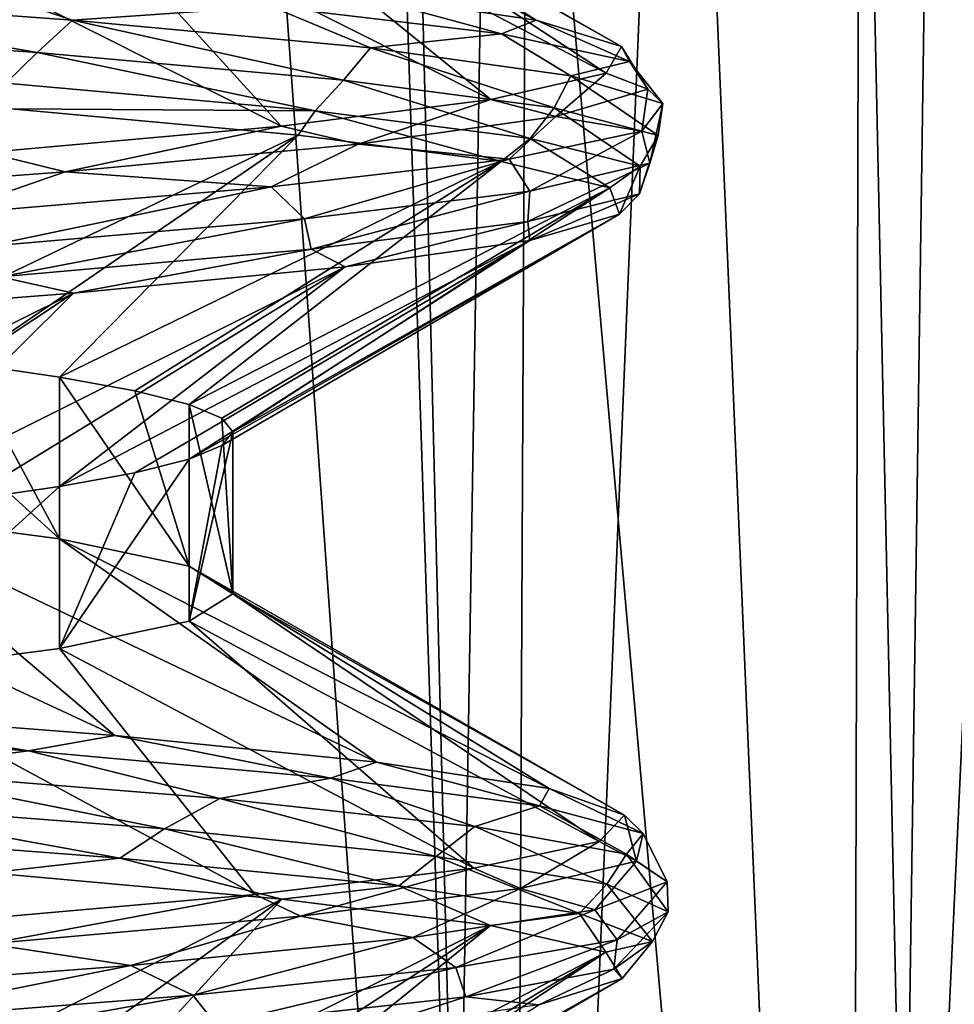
# Model space of a CAD drawing. Header units: millimetres. Extents: x -147 to 182, y -41 to 41.
# Tile 133 of 256: x 1.405 to 2.26, y 28.051 to 28.951. Entities that reach past the tile are written whole.
import ezdxf

# ---------------------------------------------------------------- set-up
doc = ezdxf.new("R2010")
doc.units = ezdxf.units.MM
doc.header["$LTSCALE"] = 51.403556
for name, color, linetype in [('157', 7, 'CONTINUOUS'), ('158', 7, 'CONTINUOUS'), ('159', 7, 'CONTINUOUS'), ('167', 7, 'CONTINUOUS'), ('168', 7, 'CONTINUOUS'), ('171', 7, 'CONTINUOUS'), ('172', 7, 'CONTINUOUS'), ('187', 7, 'CONTINUOUS'), ('188', 7, 'CONTINUOUS'), ('271', 7, 'CONTINUOUS'), ('277', 7, 'CONTINUOUS')]:
    doc.layers.add(name, color=color, linetype=linetype)

msp = doc.modelspace()

# ---------------------------------------------------------------- linework, layer by layer
at = {"layer": '157', "color": 7, "linetype": 'CONTINUOUS'}
for points in [[(1.71083, 28.97444, -0.95843), (1.87729, 28.95022, -0.56683), (1.44158, 29.17597, -0.69415), (1.71083, 28.97444, -0.95843)], [(1.44158, 29.17597, -0.69415), (1.87729, 28.95022, -0.56683), (1.55989, 29.15097, -0.35601), (1.44158, 29.17597, -0.69415)], [(1.87729, 28.95022, -0.56683), (1.95537, 28.926, -0.14854), (1.55989, 29.15097, -0.35601), (1.87729, 28.95022, -0.56683)], [(1.55989, 29.15097, -0.35601), (1.95537, 28.926, -0.14854), (1.6, 29.12597), (1.55989, 29.15097, -0.35601)], [(1.6, 29.12597), (1.94137, 28.90177, 0.27675), (1.55989, 29.10097, 0.35602), (1.6, 29.12597)], [(1.95537, 28.926, -0.14854), (1.94137, 28.90177, 0.27675), (1.6, 29.12597), (1.95537, 28.926, -0.14854)], [(1.55989, 29.10097, 0.35602), (1.83597, 28.87755, 0.68901), (1.44157, 29.07598, 0.69418), (1.55989, 29.10097, 0.35602)], [(1.94137, 28.90177, 0.27675), (1.83597, 28.87755, 0.68901), (1.55989, 29.10097, 0.35602), (1.94137, 28.90177, 0.27675)], [(1.44157, 29.07598, 0.69418), (1.64412, 28.85333, 1.06882), (1.25095, 29.05098, 0.99756), (1.44157, 29.07598, 0.69418)], [(1.83597, 28.87755, 0.68901), (1.64412, 28.85333, 1.06882), (1.44157, 29.07598, 0.69418), (1.83597, 28.87755, 0.68901)], [(1.64412, 28.85333, 1.06882), (1.37486, 28.82911, 1.39831), (1.25095, 29.05098, 0.99756), (1.64412, 28.85333, 1.06882)], [(1.18245, 28.32044, -1.56439), (1.49207, 28.29622, -1.2725), (0.99763, 28.52597, -1.25089), (1.18245, 28.32044, -1.56439)], [(0.99763, 28.52597, -1.25089), (1.49207, 28.29622, -1.2725), (1.25095, 28.50097, -0.99756), (0.99763, 28.52597, -1.25089)], [(1.49207, 28.29622, -1.2725), (1.73143, 28.272, -0.92069), (1.25095, 28.50097, -0.99756), (1.49207, 28.29622, -1.2725)], [(1.25095, 28.50097, -0.99756), (1.73143, 28.272, -0.92069), (1.44156, 28.47597, -0.69419), (1.25095, 28.50097, -0.99756)], [(1.73143, 28.272, -0.92069), (1.88927, 28.24778, -0.52553), (1.44156, 28.47597, -0.69419), (1.73143, 28.272, -0.92069)], [(1.44156, 28.47597, -0.69419), (1.88927, 28.24778, -0.52553), (1.55989, 28.45097, -0.35602), (1.44156, 28.47597, -0.69419)], [(1.88927, 28.24778, -0.52553), (1.95815, 28.22355, -0.10563), (1.55989, 28.45097, -0.35602), (1.88927, 28.24778, -0.52553)], [(1.55989, 28.45097, -0.35602), (1.95815, 28.22355, -0.10563), (1.6, 28.42597), (1.55989, 28.45097, -0.35602)], [(1.6, 28.42597), (1.93484, 28.19933, 0.31925), (1.55989, 28.40098, 0.35601), (1.6, 28.42597)], [(1.95815, 28.22355, -0.10563), (1.93484, 28.19933, 0.31925), (1.6, 28.42597), (1.95815, 28.22355, -0.10563)], [(1.55989, 28.40098, 0.35601), (1.82042, 28.17511, 0.7291), (1.44158, 28.37598, 0.69415), (1.55989, 28.40098, 0.35601)], [(1.93484, 28.19933, 0.31925), (1.82042, 28.17511, 0.7291), (1.55989, 28.40098, 0.35601), (1.93484, 28.19933, 0.31925)], [(1.44158, 28.37598, 0.69415), (1.62029, 28.15089, 1.10461), (1.25097, 28.35098, 0.99753), (1.44158, 28.37598, 0.69415)], [(1.82042, 28.17511, 0.7291), (1.62029, 28.15089, 1.10461), (1.44158, 28.37598, 0.69415), (1.82042, 28.17511, 0.7291)], [(1.62029, 28.15089, 1.10461), (1.34387, 28.12667, 1.42812), (1.25097, 28.35098, 0.99753), (1.62029, 28.15089, 1.10461)]]:
    msp.add_3dface(points, dxfattribs=at)
at = {"layer": '158', "color": 7, "linetype": 'CONTINUOUS'}
for points in [[(1.39713, 28.8691, -1.37606), (1.25097, 28.64902, -0.99753), (1.65977, 28.84502, -1.04435), (1.39713, 28.8691, -1.37606)], [(1.25097, 28.64902, -0.99753), (1.35477, 28.63653, -0.85124), (1.65977, 28.84502, -1.04435), (1.25097, 28.64902, -0.99753)], [(1.35477, 28.63653, -0.85124), (1.44158, 28.62402, -0.69415), (1.65977, 28.84502, -1.04435), (1.35477, 28.63653, -0.85124)], [(1.65977, 28.84502, -1.04435), (1.44158, 28.62402, -0.69415), (1.84515, 28.82094, -0.66404), (1.65977, 28.84502, -1.04435)], [(1.44158, 28.62402, -0.69415), (1.51021, 28.61153, -0.52847), (1.84515, 28.82094, -0.66404), (1.44158, 28.62402, -0.69415)], [(1.51021, 28.61153, -0.52847), (1.55989, 28.59902, -0.35601), (1.84515, 28.82094, -0.66404), (1.51021, 28.61153, -0.52847)], [(1.84515, 28.82094, -0.66404), (1.55989, 28.59902, -0.35601), (1.94464, 28.79685, -0.25281), (1.84515, 28.82094, -0.66404)], [(1.55989, 28.59902, -0.35601), (1.58994, 28.58653, -0.17913), (1.94464, 28.79685, -0.25281), (1.55989, 28.59902, -0.35601)], [(1.58994, 28.58653, -0.17913), (1.6, 28.57403), (1.94464, 28.79685, -0.25281), (1.58994, 28.58653, -0.17913)], [(1.94464, 28.79685, -0.25281), (1.6, 28.57403), (1.9536, 28.77277, 0.17019), (1.94464, 28.79685, -0.25281)], [(1.58994, 28.56153, 0.17914), (1.55989, 28.54903, 0.35602), (1.9536, 28.77277, 0.17019), (1.58994, 28.56153, 0.17914)], [(1.9536, 28.77277, 0.17019), (1.55989, 28.54903, 0.35602), (1.87163, 28.74869, 0.58527), (1.9536, 28.77277, 0.17019)], [(1.6, 28.57403), (1.58994, 28.56153, 0.17914), (1.9536, 28.77277, 0.17019), (1.6, 28.57403)], [(1.5102, 28.53652, 0.52848), (1.44157, 28.52403, 0.69418), (1.87163, 28.74869, 0.58527), (1.5102, 28.53652, 0.52848)], [(1.87163, 28.74869, 0.58527), (1.44157, 28.52403, 0.69418), (1.70253, 28.7246, 0.9731), (1.87163, 28.74869, 0.58527)], [(1.55989, 28.54903, 0.35602), (1.5102, 28.53652, 0.52848), (1.87163, 28.74869, 0.58527), (1.55989, 28.54903, 0.35602)], [(1.35475, 28.51153, 0.85127), (1.25095, 28.49903, 0.99756), (1.70253, 28.7246, 0.9731), (1.35475, 28.51153, 0.85127)], [(1.70253, 28.7246, 0.9731), (1.25095, 28.49903, 0.99756), (1.45418, 28.70052, 1.31563), (1.70253, 28.7246, 0.9731)], [(1.44157, 28.52403, 0.69418), (1.35475, 28.51153, 0.85127), (1.70253, 28.7246, 0.9731), (1.44157, 28.52403, 0.69418)], [(1.13134, 28.48652, 1.1314), (0.99763, 28.47403, 1.25089), (1.45418, 28.70052, 1.31563), (1.13134, 28.48652, 1.1314)], [(1.45418, 28.70052, 1.31563), (0.99763, 28.47403, 1.25089), (1.13813, 28.67643, 1.59693), (1.45418, 28.70052, 1.31563)], [(1.25095, 28.49903, 0.99756), (1.13134, 28.48652, 1.1314), (1.45418, 28.70052, 1.31563), (1.25095, 28.49903, 0.99756)], [(1.37756, 28.17068, -1.39566), (1.25095, 27.94902, -0.99756), (1.64485, 28.14659, -1.0677), (1.37756, 28.17068, -1.39566)], [(1.25095, 27.94902, -0.99756), (1.35474, 27.93653, -0.85127), (1.64485, 28.14659, -1.0677), (1.25095, 27.94902, -0.99756)], [(1.35474, 27.93653, -0.85127), (1.44156, 27.92402, -0.69419), (1.64485, 28.14659, -1.0677), (1.35474, 27.93653, -0.85127)], [(1.64485, 28.14659, -1.0677), (1.44156, 27.92402, -0.69419), (1.83559, 28.12251, -0.69003), (1.64485, 28.14659, -1.0677)], [(1.44156, 27.92402, -0.69419), (1.5102, 27.91153, -0.52849), (1.83559, 28.12251, -0.69003), (1.44156, 27.92402, -0.69419)], [(1.5102, 27.91153, -0.52849), (1.55989, 27.89903, -0.35602), (1.83559, 28.12251, -0.69003), (1.5102, 27.91153, -0.52849)], [(1.83559, 28.12251, -0.69003), (1.55989, 27.89903, -0.35602), (1.94087, 28.09843, -0.28025), (1.83559, 28.12251, -0.69003)], [(1.55989, 27.89903, -0.35602), (1.58994, 27.88653, -0.17914), (1.94087, 28.09843, -0.28025), (1.55989, 27.89903, -0.35602)], [(1.58994, 27.88653, -0.17914), (1.6, 27.87403), (1.94087, 28.09843, -0.28025), (1.58994, 27.88653, -0.17914)], [(1.94087, 28.09843, -0.28025), (1.6, 27.87403), (1.95581, 28.07434, 0.14258), (1.94087, 28.09843, -0.28025)], [(1.58998, 27.86155, 0.17877), (1.56005, 27.84908, 0.35531), (1.95581, 28.07434, 0.14258), (1.58998, 27.86155, 0.17877)], [(1.95581, 28.07434, 0.14258), (1.56005, 27.84908, 0.35531), (1.87971, 28.05026, 0.55877), (1.95581, 28.07434, 0.14258)], [(1.6, 27.87403), (1.58998, 27.86155, 0.17877), (1.95581, 28.07434, 0.14258), (1.6, 27.87403)]]:
    msp.add_3dface(points, dxfattribs=at)
at = {"layer": '159', "color": 7, "linetype": 'CONTINUOUS'}
for points in [[(1.45349, 28.9503, -1.37121), (1.34086, 28.98803, -1.46355), (1.10574, 28.97571, -1.66439), (1.45349, 28.9503, -1.37121)], [(1.63494, 28.96283, -1.12554), (1.34086, 28.98803, -1.46355), (1.45349, 28.9503, -1.37121), (1.63494, 28.96283, -1.12554)], [(1.42102, 28.92072, -1.4048), (1.10574, 28.97571, -1.66439), (1.06756, 28.94607, -1.68911), (1.42102, 28.92072, -1.4048)], [(1.45349, 28.9503, -1.37121), (1.10574, 28.97571, -1.66439), (1.42102, 28.92072, -1.4048), (1.45349, 28.9503, -1.37121)], [(1.84573, 28.93763, -0.73019), (1.71083, 28.97444, -0.95843), (1.63494, 28.96283, -1.12554), (1.84573, 28.93763, -0.73019)], [(1.87729, 28.95022, -0.56683), (1.71083, 28.97444, -0.95843), (1.84573, 28.93763, -0.73019), (1.87729, 28.95022, -0.56683)], [(1.72593, 28.92488, -1.00699), (1.63494, 28.96283, -1.12554), (1.45349, 28.9503, -1.37121), (1.72593, 28.92488, -1.00699)], [(1.84573, 28.93763, -0.73019), (1.63494, 28.96283, -1.12554), (1.72593, 28.92488, -1.00699), (1.84573, 28.93763, -0.73019)], [(1.42102, 28.92072, -1.4048), (1.06756, 28.94607, -1.68911), (1.39228, 28.89265, -1.41464), (1.42102, 28.92072, -1.4048)], [(1.70125, 28.89538, -1.0481), (1.45349, 28.9503, -1.37121), (1.42102, 28.92072, -1.4048), (1.70125, 28.89538, -1.0481)], [(1.72593, 28.92488, -1.00699), (1.45349, 28.9503, -1.37121), (1.70125, 28.89538, -1.0481), (1.72593, 28.92488, -1.00699)], [(1.96247, 28.91243, -0.29763), (1.87729, 28.95022, -0.56683), (1.84573, 28.93763, -0.73019), (1.96247, 28.91243, -0.29763)], [(1.95537, 28.926, -0.14854), (1.87729, 28.95022, -0.56683), (1.96247, 28.91243, -0.29763), (1.95537, 28.926, -0.14854)], [(1.90894, 28.89947, -0.59059), (1.84573, 28.93763, -0.73019), (1.72593, 28.92488, -1.00699), (1.90894, 28.89947, -0.59059)], [(1.96247, 28.91243, -0.29763), (1.84573, 28.93763, -0.73019), (1.90894, 28.89947, -0.59059), (1.96247, 28.91243, -0.29763)], [(1.67509, 28.86734, -1.06477), (1.42102, 28.92072, -1.4048), (1.39228, 28.89265, -1.41464), (1.67509, 28.86734, -1.06477)], [(1.70125, 28.89538, -1.0481), (1.42102, 28.92072, -1.4048), (1.67509, 28.86734, -1.06477), (1.70125, 28.89538, -1.0481)], [(1.89381, 28.87003, -0.63738), (1.72593, 28.92488, -1.00699), (1.70125, 28.89538, -1.0481), (1.89381, 28.87003, -0.63738)], [(1.90894, 28.89947, -0.59059), (1.72593, 28.92488, -1.00699), (1.89381, 28.87003, -0.63738), (1.90894, 28.89947, -0.59059)], [(1.94137, 28.90177, 0.27675), (1.95537, 28.926, -0.14854), (1.97923, 28.88723, 0.15009), (1.94137, 28.90177, 0.27675)], [(1.97923, 28.88723, 0.15009), (1.95537, 28.926, -0.14854), (1.96247, 28.91243, -0.29763), (1.97923, 28.88723, 0.15009)], [(1.99305, 28.87406, -0.14359), (1.96247, 28.91243, -0.29763), (1.90894, 28.89947, -0.59059), (1.99305, 28.87406, -0.14359)], [(1.97923, 28.88723, 0.15009), (1.96247, 28.91243, -0.29763), (1.99305, 28.87406, -0.14359), (1.97923, 28.88723, 0.15009)], [(1.83597, 28.87755, 0.68901), (1.94137, 28.90177, 0.27675), (1.89515, 28.86203, 0.59017), (1.83597, 28.87755, 0.68901)], [(1.89515, 28.86203, 0.59017), (1.94137, 28.90177, 0.27675), (1.97923, 28.88723, 0.15009), (1.89515, 28.86203, 0.59017)], [(1.39713, 28.8691, -1.37606), (1.67509, 28.86734, -1.06477), (1.39228, 28.89265, -1.41464), (1.39713, 28.8691, -1.37606)], [(1.87184, 28.84204, -0.66021), (1.70125, 28.89538, -1.0481), (1.67509, 28.86734, -1.06477), (1.87184, 28.84204, -0.66021)], [(1.89381, 28.87003, -0.63738), (1.70125, 28.89538, -1.0481), (1.87184, 28.84204, -0.66021), (1.89381, 28.87003, -0.63738)], [(1.98877, 28.84469, -0.19382), (1.90894, 28.89947, -0.59059), (1.89381, 28.87003, -0.63738), (1.98877, 28.84469, -0.19382)], [(1.99305, 28.87406, -0.14359), (1.90894, 28.89947, -0.59059), (1.98877, 28.84469, -0.19382), (1.99305, 28.87406, -0.14359)], [(1.89515, 28.86203, 0.59017), (1.97923, 28.88723, 0.15009), (1.97389, 28.84864, 0.31085), (1.89515, 28.86203, 0.59017)], [(1.97389, 28.84864, 0.31085), (1.97923, 28.88723, 0.15009), (1.99305, 28.87406, -0.14359), (1.97389, 28.84864, 0.31085)], [(1.64412, 28.85333, 1.06882), (1.83597, 28.87755, 0.68901), (1.71451, 28.83682, 1.00017), (1.64412, 28.85333, 1.06882)], [(1.71451, 28.83682, 1.00017), (1.83597, 28.87755, 0.68901), (1.89515, 28.86203, 0.59017), (1.71451, 28.83682, 1.00017)], [(1.97389, 28.84864, 0.31085), (1.99305, 28.87406, -0.14359), (1.98124, 28.81934, 0.25973), (1.97389, 28.84864, 0.31085)], [(1.98124, 28.81934, 0.25973), (1.99305, 28.87406, -0.14359), (1.98877, 28.84469, -0.19382), (1.98124, 28.81934, 0.25973)], [(1.39713, 28.8691, -1.37606), (1.65977, 28.84502, -1.04435), (1.67509, 28.86734, -1.06477), (1.39713, 28.8691, -1.37606)], [(1.65977, 28.84502, -1.04435), (1.84515, 28.82094, -0.66404), (1.67509, 28.86734, -1.06477), (1.65977, 28.84502, -1.04435)], [(1.84515, 28.82094, -0.66404), (1.87184, 28.84204, -0.66021), (1.67509, 28.86734, -1.06477), (1.84515, 28.82094, -0.66404)], [(1.97243, 28.81673, -0.22172), (1.89381, 28.87003, -0.63738), (1.87184, 28.84204, -0.66021), (1.97243, 28.81673, -0.22172)], [(1.98877, 28.84469, -0.19382), (1.89381, 28.87003, -0.63738), (1.97243, 28.81673, -0.22172), (1.98877, 28.84469, -0.19382)], [(1.71451, 28.83682, 1.00017), (1.89515, 28.86203, 0.59017), (1.85246, 28.82323, 0.74918), (1.71451, 28.83682, 1.00017)], [(1.85246, 28.82323, 0.74918), (1.89515, 28.86203, 0.59017), (1.97389, 28.84864, 0.31085), (1.85246, 28.82323, 0.74918)], [(1.37486, 28.82911, 1.39831), (1.64412, 28.85333, 1.06882), (1.44652, 28.81162, 1.35922), (1.37486, 28.82911, 1.39831)], [(1.44652, 28.81162, 1.35922), (1.64412, 28.85333, 1.06882), (1.71451, 28.83682, 1.00017), (1.44652, 28.81162, 1.35922)], [(1.85246, 28.82323, 0.74918), (1.97389, 28.84864, 0.31085), (1.87161, 28.79399, 0.6999), (1.85246, 28.82323, 0.74918)], [(1.87161, 28.79399, 0.6999), (1.97389, 28.84864, 0.31085), (1.98124, 28.81934, 0.25973), (1.87161, 28.79399, 0.6999)], [(1.44652, 28.81162, 1.35922), (1.71451, 28.83682, 1.00017), (1.63504, 28.79781, 1.14869), (1.44652, 28.81162, 1.35922)], [(1.63504, 28.79781, 1.14869), (1.71451, 28.83682, 1.00017), (1.85246, 28.82323, 0.74918), (1.63504, 28.79781, 1.14869)], [(1.84515, 28.82094, -0.66404), (1.94464, 28.79685, -0.25281), (1.87184, 28.84204, -0.66021), (1.84515, 28.82094, -0.66404)], [(1.94464, 28.79685, -0.25281), (1.97243, 28.81673, -0.22172), (1.87184, 28.84204, -0.66021), (1.94464, 28.79685, -0.25281)], [(1.98124, 28.81934, 0.25973), (1.98877, 28.84469, -0.19382), (1.9717, 28.79143, 0.22816), (1.98124, 28.81934, 0.25973)], [(1.9717, 28.79143, 0.22816), (1.98877, 28.84469, -0.19382), (1.97243, 28.81673, -0.22172), (1.9717, 28.79143, 0.22816)], [(1.10483, 28.78642, 1.64901), (1.37486, 28.82911, 1.39831), (1.44652, 28.81162, 1.35922), (1.10483, 28.78642, 1.64901)], [(1.63504, 28.79781, 1.14869), (1.85246, 28.82323, 0.74918), (1.66552, 28.76865, 1.104), (1.63504, 28.79781, 1.14869)], [(1.66552, 28.76865, 1.104), (1.85246, 28.82323, 0.74918), (1.87161, 28.79399, 0.6999), (1.66552, 28.76865, 1.104)], [(1.87161, 28.79399, 0.6999), (1.98124, 28.81934, 0.25973), (1.86968, 28.76612, 0.66631), (1.87161, 28.79399, 0.6999)], [(1.86968, 28.76612, 0.66631), (1.98124, 28.81934, 0.25973), (1.9717, 28.79143, 0.22816), (1.86968, 28.76612, 0.66631)], [(1.10483, 28.78642, 1.64901), (1.44652, 28.81162, 1.35922), (1.33291, 28.7724, 1.48869), (1.10483, 28.78642, 1.64901)], [(1.33291, 28.7724, 1.48869), (1.44652, 28.81162, 1.35922), (1.63504, 28.79781, 1.14869), (1.33291, 28.7724, 1.48869)], [(1.94464, 28.79685, -0.25281), (1.9536, 28.77277, 0.17019), (1.97243, 28.81673, -0.22172), (1.94464, 28.79685, -0.25281)], [(1.9536, 28.77277, 0.17019), (1.9717, 28.79143, 0.22816), (1.97243, 28.81673, -0.22172), (1.9536, 28.77277, 0.17019)], [(1.33291, 28.7724, 1.48869), (1.63504, 28.79781, 1.14869), (1.3736, 28.7433, 1.4512), (1.33291, 28.7724, 1.48869)], [(1.3736, 28.7433, 1.4512), (1.63504, 28.79781, 1.14869), (1.66552, 28.76865, 1.104), (1.3736, 28.7433, 1.4512)], [(1.66552, 28.76865, 1.104), (1.87161, 28.79399, 0.6999), (1.6716, 28.74082, 1.07024), (1.66552, 28.76865, 1.104)], [(1.6716, 28.74082, 1.07024), (1.87161, 28.79399, 0.6999), (1.86968, 28.76612, 0.66631), (1.6716, 28.74082, 1.07024)], [(1.87163, 28.74869, 0.58527), (1.86968, 28.76612, 0.66631), (1.9717, 28.79143, 0.22816), (1.87163, 28.74869, 0.58527)], [(1.9536, 28.77277, 0.17019), (1.87163, 28.74869, 0.58527), (1.9717, 28.79143, 0.22816), (1.9536, 28.77277, 0.17019)], [(1.3736, 28.7433, 1.4512), (1.66552, 28.76865, 1.104), (1.38765, 28.71551, 1.41918), (1.3736, 28.7433, 1.4512)], [(1.38765, 28.71551, 1.41918), (1.66552, 28.76865, 1.104), (1.6716, 28.74082, 1.07024), (1.38765, 28.71551, 1.41918)], [(1.70253, 28.7246, 0.9731), (1.6716, 28.74082, 1.07024), (1.86968, 28.76612, 0.66631), (1.70253, 28.7246, 0.9731)], [(1.87163, 28.74869, 0.58527), (1.70253, 28.7246, 0.9731), (1.86968, 28.76612, 0.66631), (1.87163, 28.74869, 0.58527)], [(1.45418, 28.70052, 1.31563), (1.38765, 28.71551, 1.41918), (1.6716, 28.74082, 1.07024), (1.45418, 28.70052, 1.31563)], [(1.70253, 28.7246, 0.9731), (1.45418, 28.70052, 1.31563), (1.6716, 28.74082, 1.07024), (1.70253, 28.7246, 0.9731)], [(1.45418, 28.70052, 1.31563), (1.13813, 28.67643, 1.59693), (1.38765, 28.71551, 1.41918), (1.45418, 28.70052, 1.31563)], [(1.41297, 28.28241, -1.39406), (1.18245, 28.32044, -1.56439), (1.06432, 28.30761, -1.67544), (1.41297, 28.28241, -1.39406)], [(1.49207, 28.29622, -1.2725), (1.18245, 28.32044, -1.56439), (1.41297, 28.28241, -1.39406), (1.49207, 28.29622, -1.2725)], [(1.41297, 28.28241, -1.39406), (1.06432, 28.30761, -1.67544), (1.27276, 28.26411, -1.54044), (1.41297, 28.28241, -1.39406)], [(1.68963, 28.25721, -1.04164), (1.49207, 28.29622, -1.2725), (1.41297, 28.28241, -1.39406), (1.68963, 28.25721, -1.04164)], [(1.73143, 28.272, -0.92069), (1.49207, 28.29622, -1.2725), (1.68963, 28.25721, -1.04164), (1.73143, 28.272, -0.92069)], [(1.58815, 28.2387, -1.21271), (1.41297, 28.28241, -1.39406), (1.27276, 28.26411, -1.54044), (1.58815, 28.2387, -1.21271)], [(1.68963, 28.25721, -1.04164), (1.41297, 28.28241, -1.39406), (1.58815, 28.2387, -1.21271), (1.68963, 28.25721, -1.04164)], [(1.88021, 28.23201, -0.63616), (1.73143, 28.272, -0.92069), (1.68963, 28.25721, -1.04164), (1.88021, 28.23201, -0.63616)], [(1.88927, 28.24778, -0.52553), (1.73143, 28.272, -0.92069), (1.88021, 28.23201, -0.63616), (1.88927, 28.24778, -0.52553)], [(1.53759, 28.21104, -1.27617), (1.27276, 28.26411, -1.54044), (1.21013, 28.23639, -1.59008), (1.53759, 28.21104, -1.27617)], [(1.58815, 28.2387, -1.21271), (1.27276, 28.26411, -1.54044), (1.53759, 28.21104, -1.27617), (1.58815, 28.2387, -1.21271)], [(1.82125, 28.21328, -0.82214), (1.68963, 28.25721, -1.04164), (1.58815, 28.2387, -1.21271), (1.82125, 28.21328, -0.82214)], [(1.88021, 28.23201, -0.63616), (1.68963, 28.25721, -1.04164), (1.82125, 28.21328, -0.82214), (1.88021, 28.23201, -0.63616)], [(1.97499, 28.20681, -0.19827), (1.88927, 28.24778, -0.52553), (1.88021, 28.23201, -0.63616), (1.97499, 28.20681, -0.19827)], [(1.95815, 28.22355, -0.10563), (1.88927, 28.24778, -0.52553), (1.97499, 28.20681, -0.19827), (1.95815, 28.22355, -0.10563)], [(1.49672, 28.18409, -1.30365), (1.21013, 28.23639, -1.59008), (1.1647, 28.2094, -1.60722), (1.49672, 28.18409, -1.30365)], [(1.53759, 28.21104, -1.27617), (1.21013, 28.23639, -1.59008), (1.49672, 28.18409, -1.30365), (1.53759, 28.21104, -1.27617)], [(1.7858, 28.1857, -0.89649), (1.58815, 28.2387, -1.21271), (1.53759, 28.21104, -1.27617), (1.7858, 28.1857, -0.89649)], [(1.82125, 28.21328, -0.82214), (1.58815, 28.2387, -1.21271), (1.7858, 28.1857, -0.89649), (1.82125, 28.21328, -0.82214)], [(1.95999, 28.18787, -0.38897), (1.88021, 28.23201, -0.63616), (1.82125, 28.21328, -0.82214), (1.95999, 28.18787, -0.38897)], [(1.97499, 28.20681, -0.19827), (1.88021, 28.23201, -0.63616), (1.95999, 28.18787, -0.38897), (1.97499, 28.20681, -0.19827)], [(1.93484, 28.19933, 0.31925), (1.95815, 28.22355, -0.10563), (1.96914, 28.1816, 0.24973), (1.93484, 28.19933, 0.31925)], [(1.96914, 28.1816, 0.24973), (1.95815, 28.22355, -0.10563), (1.97499, 28.20681, -0.19827), (1.96914, 28.1816, 0.24973)], [(1.37756, 28.17068, -1.39566), (1.49672, 28.18409, -1.30365), (1.1647, 28.2094, -1.60722), (1.37756, 28.17068, -1.39566)], [(1.75184, 28.15879, -0.93311), (1.53759, 28.21104, -1.27617), (1.49672, 28.18409, -1.30365), (1.75184, 28.15879, -0.93311)], [(1.7858, 28.1857, -0.89649), (1.53759, 28.21104, -1.27617), (1.75184, 28.15879, -0.93311), (1.7858, 28.1857, -0.89649)], [(1.94198, 28.16035, -0.47061), (1.82125, 28.21328, -0.82214), (1.7858, 28.1857, -0.89649), (1.94198, 28.16035, -0.47061)], [(1.95999, 28.18787, -0.38897), (1.82125, 28.21328, -0.82214), (1.94198, 28.16035, -0.47061), (1.95999, 28.18787, -0.38897)], [(1.99718, 28.16245, 0.06435), (1.97499, 28.20681, -0.19827), (1.95999, 28.18787, -0.38897), (1.99718, 28.16245, 0.06435)], [(1.96914, 28.1816, 0.24973), (1.97499, 28.20681, -0.19827), (1.99718, 28.16245, 0.06435), (1.96914, 28.1816, 0.24973)], [(1.82042, 28.17511, 0.7291), (1.93484, 28.19933, 0.31925), (1.86297, 28.1564, 0.685), (1.82042, 28.17511, 0.7291)], [(1.86297, 28.1564, 0.685), (1.93484, 28.19933, 0.31925), (1.96914, 28.1816, 0.24973), (1.86297, 28.1564, 0.685)], [(1.37756, 28.17068, -1.39566), (1.64485, 28.14659, -1.0677), (1.49672, 28.18409, -1.30365), (1.37756, 28.17068, -1.39566)], [(1.64485, 28.14659, -1.0677), (1.75184, 28.15879, -0.93311), (1.49672, 28.18409, -1.30365), (1.64485, 28.14659, -1.0677)], [(1.91698, 28.13348, -0.51464), (1.7858, 28.1857, -0.89649), (1.75184, 28.15879, -0.93311), (1.91698, 28.13348, -0.51464)], [(1.94198, 28.16035, -0.47061), (1.7858, 28.1857, -0.89649), (1.91698, 28.13348, -0.51464), (1.94198, 28.16035, -0.47061)], [(1.86297, 28.1564, 0.685), (1.96914, 28.1816, 0.24973), (1.93089, 28.13704, 0.51433), (1.86297, 28.1564, 0.685)], [(1.93089, 28.13704, 0.51433), (1.96914, 28.1816, 0.24973), (1.99718, 28.16245, 0.06435), (1.93089, 28.13704, 0.51433)], [(1.99809, 28.135, -0.02048), (1.95999, 28.18787, -0.38897), (1.94198, 28.16035, -0.47061), (1.99809, 28.135, -0.02048)], [(1.99718, 28.16245, 0.06435), (1.95999, 28.18787, -0.38897), (1.99809, 28.135, -0.02048), (1.99718, 28.16245, 0.06435)], [(1.62029, 28.15089, 1.10461), (1.82042, 28.17511, 0.7291), (1.66188, 28.1312, 1.08537), (1.62029, 28.15089, 1.10461)], [(1.66188, 28.1312, 1.08537), (1.82042, 28.17511, 0.7291), (1.86297, 28.1564, 0.685), (1.66188, 28.1312, 1.08537)], [(1.93089, 28.13704, 0.51433), (1.99718, 28.16245, 0.06435), (1.95122, 28.10966, 0.43071), (1.93089, 28.13704, 0.51433)], [(1.95122, 28.10966, 0.43071), (1.99718, 28.16245, 0.06435), (1.99809, 28.135, -0.02048), (1.95122, 28.10966, 0.43071)], [(1.64485, 28.14659, -1.0677), (1.83559, 28.12251, -0.69003), (1.75184, 28.15879, -0.93311), (1.64485, 28.14659, -1.0677)], [(1.66188, 28.1312, 1.08537), (1.86297, 28.1564, 0.685), (1.76455, 28.11163, 0.93767), (1.66188, 28.1312, 1.08537)], [(1.83559, 28.12251, -0.69003), (1.91698, 28.13348, -0.51464), (1.75184, 28.15879, -0.93311), (1.83559, 28.12251, -0.69003)], [(1.76455, 28.11163, 0.93767), (1.86297, 28.1564, 0.685), (1.93089, 28.13704, 0.51433), (1.76455, 28.11163, 0.93767)], [(1.98363, 28.10818, -0.06973), (1.94198, 28.16035, -0.47061), (1.91698, 28.13348, -0.51464), (1.98363, 28.10818, -0.06973)], [(1.99809, 28.135, -0.02048), (1.94198, 28.16035, -0.47061), (1.98363, 28.10818, -0.06973), (1.99809, 28.135, -0.02048)], [(1.34387, 28.12667, 1.42812), (1.62029, 28.15089, 1.10461), (1.37612, 28.106, 1.43045), (1.34387, 28.12667, 1.42812)], [(1.37612, 28.106, 1.43045), (1.62029, 28.15089, 1.10461), (1.66188, 28.1312, 1.08537), (1.37612, 28.106, 1.43045)], [(1.76455, 28.11163, 0.93767), (1.93089, 28.13704, 0.51433), (1.8038, 28.08431, 0.8597), (1.76455, 28.11163, 0.93767)], [(1.8038, 28.08431, 0.8597), (1.93089, 28.13704, 0.51433), (1.95122, 28.10966, 0.43071), (1.8038, 28.08431, 0.8597)], [(1.95122, 28.10966, 0.43071), (1.99809, 28.135, -0.02048), (1.94838, 28.08287, 0.37877), (1.95122, 28.10966, 0.43071)], [(1.94838, 28.08287, 0.37877), (1.99809, 28.135, -0.02048), (1.98363, 28.10818, -0.06973), (1.94838, 28.08287, 0.37877)], [(1.37612, 28.106, 1.43045), (1.66188, 28.1312, 1.08537), (1.50679, 28.08621, 1.31242), (1.37612, 28.106, 1.43045)], [(1.50679, 28.08621, 1.31242), (1.66188, 28.1312, 1.08537), (1.76455, 28.11163, 0.93767), (1.50679, 28.08621, 1.31242)], [(1.83559, 28.12251, -0.69003), (1.94087, 28.09843, -0.28025), (1.91698, 28.13348, -0.51464), (1.83559, 28.12251, -0.69003)], [(1.94087, 28.09843, -0.28025), (1.98363, 28.10818, -0.06973), (1.91698, 28.13348, -0.51464), (1.94087, 28.09843, -0.28025)], [(1.50679, 28.08621, 1.31242), (1.76455, 28.11163, 0.93767), (1.56342, 28.05897, 1.24439), (1.50679, 28.08621, 1.31242)], [(1.56342, 28.05897, 1.24439), (1.76455, 28.11163, 0.93767), (1.8038, 28.08431, 0.8597), (1.56342, 28.05897, 1.24439)], [(1.8038, 28.08431, 0.8597), (1.95122, 28.10966, 0.43071), (1.81304, 28.05757, 0.8078), (1.8038, 28.08431, 0.8597)], [(1.81304, 28.05757, 0.8078), (1.95122, 28.10966, 0.43071), (1.94838, 28.08287, 0.37877), (1.81304, 28.05757, 0.8078)], [(1.94087, 28.09843, -0.28025), (1.95581, 28.07434, 0.14258), (1.98363, 28.10818, -0.06973), (1.94087, 28.09843, -0.28025)], [(1.95581, 28.07434, 0.14258), (1.94838, 28.08287, 0.37877), (1.98363, 28.10818, -0.06973), (1.95581, 28.07434, 0.14258)], [(1.17096, 28.0608, 1.61917), (1.37612, 28.106, 1.43045), (1.50679, 28.08621, 1.31242), (1.17096, 28.0608, 1.61917)], [(1.17096, 28.0608, 1.61917), (1.50679, 28.08621, 1.31242), (1.24246, 28.03362, 1.56495), (1.17096, 28.0608, 1.61917)], [(1.24246, 28.03362, 1.56495), (1.50679, 28.08621, 1.31242), (1.56342, 28.05897, 1.24439), (1.24246, 28.03362, 1.56495)], [(1.56342, 28.05897, 1.24439), (1.8038, 28.08431, 0.8597), (1.58456, 28.03226, 1.19534), (1.56342, 28.05897, 1.24439)], [(1.58456, 28.03226, 1.19534), (1.8038, 28.08431, 0.8597), (1.81304, 28.05757, 0.8078), (1.58456, 28.03226, 1.19534)], [(1.87971, 28.05026, 0.55877), (1.81304, 28.05757, 0.8078), (1.94838, 28.08287, 0.37877), (1.87971, 28.05026, 0.55877)], [(1.95581, 28.07434, 0.14258), (1.87971, 28.05026, 0.55877), (1.94838, 28.08287, 0.37877), (1.95581, 28.07434, 0.14258)], [(1.24246, 28.03362, 1.56495), (1.56342, 28.05897, 1.24439), (1.27467, 28.00695, 1.52147), (1.24246, 28.03362, 1.56495)], [(1.27467, 28.00695, 1.52147), (1.56342, 28.05897, 1.24439), (1.58456, 28.03226, 1.19534), (1.27467, 28.00695, 1.52147)], [(1.7161, 28.02618, 0.94895), (1.58456, 28.03226, 1.19534), (1.81304, 28.05757, 0.8078), (1.7161, 28.02618, 0.94895)], [(1.87971, 28.05026, 0.55877), (1.7161, 28.02618, 0.94895), (1.81304, 28.05757, 0.8078), (1.87971, 28.05026, 0.55877)]]:
    msp.add_3dface(points, dxfattribs=at)
at = {"layer": '167', "color": 7, "linetype": 'CONTINUOUS'}
for points in [[(1.8533, 26.09738, 5.70387), (0.9382, 26.09738, 5.92357), (1.4457, 38.50262, 5.70894), (1.8533, 26.09738, 5.70387)], [(1.4457, 38.50262, 5.70894), (0.9382, 26.09738, 5.92357), (0.96932, 38.50262, 5.80883), (1.4457, 38.50262, 5.70894)], [(1.9122, 38.50262, 5.57006), (1.8533, 26.09738, 5.70387), (1.4457, 38.50262, 5.70894), (1.9122, 38.50262, 5.57006)], [(2.72276, 26.09738, 5.34373), (1.8533, 26.09738, 5.70387), (2.36564, 38.50262, 5.39312), (2.72276, 26.09738, 5.34373)], [(2.36564, 38.50262, 5.39312), (1.8533, 26.09738, 5.70387), (1.9122, 38.50262, 5.57006), (2.36564, 38.50262, 5.39312)]]:
    msp.add_3dface(points, dxfattribs=at)
at = {"layer": '168', "color": 7, "linetype": 'CONTINUOUS'}
for points in [[(0.9382, 26.09738, -5.92357), (1.8533, 26.09738, -5.70387), (0.96932, 38.50262, -5.80883), (0.9382, 26.09738, -5.92357)], [(0.96932, 38.50262, -5.80883), (1.8533, 26.09738, -5.70387), (1.4457, 38.50262, -5.70894), (0.96932, 38.50262, -5.80883)], [(1.4457, 38.50262, -5.70894), (1.8533, 26.09738, -5.70387), (1.9122, 38.50262, -5.57006), (1.4457, 38.50262, -5.70894)], [(1.8533, 26.09738, -5.70387), (2.72276, 26.09738, -5.34373), (1.9122, 38.50262, -5.57006), (1.8533, 26.09738, -5.70387)], [(1.9122, 38.50262, -5.57006), (2.72276, 26.09738, -5.34373), (2.36564, 38.50262, -5.39312), (1.9122, 38.50262, -5.57006)]]:
    msp.add_3dface(points, dxfattribs=at)
at = {"layer": '171', "color": 7, "linetype": 'CONTINUOUS'}
for points in [[(2.16392, 26.09738, 6.65986), (1.1117, 38.00262, 7.019), (1.09545, 26.09738, 6.91638), (2.16392, 26.09738, 6.65986)], [(1.65898, 38.00262, 6.91014), (1.1117, 38.00262, 7.019), (2.16392, 26.09738, 6.65986), (1.65898, 38.00262, 6.91014)], [(2.19603, 38.00262, 6.75867), (1.65898, 38.00262, 6.91014), (2.16392, 26.09738, 6.65986), (2.19603, 38.00262, 6.75867)], [(3.17911, 26.09738, 6.23936), (2.19603, 38.00262, 6.75867), (2.16392, 26.09738, 6.65986), (3.17911, 26.09738, 6.23936)], [(2.71954, 38.00262, 6.56554), (2.19603, 38.00262, 6.75867), (3.17911, 26.09738, 6.23936), (2.71954, 38.00262, 6.56554)]]:
    msp.add_3dface(points, dxfattribs=at)
at = {"layer": '172', "color": 7, "linetype": 'CONTINUOUS'}
for points in [[(1.65898, 38.00262, -6.91014), (2.19603, 38.00262, -6.75867), (1.09545, 26.09738, -6.91638), (1.65898, 38.00262, -6.91014)], [(1.09545, 26.09738, -6.91638), (2.19603, 38.00262, -6.75867), (2.16392, 26.09738, -6.65986), (1.09545, 26.09738, -6.91638)], [(1.1117, 38.00262, -7.019), (1.65898, 38.00262, -6.91014), (1.09545, 26.09738, -6.91638), (1.1117, 38.00262, -7.019)], [(2.71954, 38.00262, -6.56554), (3.22628, 38.00262, -6.33193), (2.16392, 26.09738, -6.65986), (2.71954, 38.00262, -6.56554)], [(2.16392, 26.09738, -6.65986), (3.22628, 38.00262, -6.33193), (3.17911, 26.09738, -6.23936), (2.16392, 26.09738, -6.65986)], [(2.19603, 38.00262, -6.75867), (2.71954, 38.00262, -6.56554), (2.16392, 26.09738, -6.65986), (2.19603, 38.00262, -6.75867)]]:
    msp.add_3dface(points, dxfattribs=at)
at = {"layer": '187', "color": 7, "linetype": 'CONTINUOUS'}
for points in [[(1.03902, 38.50262, 2.90998), (1.33526, 27.69738, 2.68156), (1.53512, 38.50262, 2.68159), (1.03902, 38.50262, 2.90998)], [(1.33526, 27.69738, 2.68156), (1.80526, 27.69738, 2.39055), (1.53512, 38.50262, 2.68159), (1.33526, 27.69738, 2.68156)], [(1.53512, 38.50262, 2.68159), (1.80526, 27.69738, 2.39055), (1.98326, 38.50262, 2.36944), (1.53512, 38.50262, 2.68159)], [(1.80526, 27.69738, 2.39055), (2.21379, 27.69738, 2.01813), (1.98326, 38.50262, 2.36944), (1.80526, 27.69738, 2.39055)], [(1.98326, 38.50262, 2.36944), (2.21379, 27.69738, 2.01813), (2.36944, 38.50262, 1.98326), (1.98326, 38.50262, 2.36944)], [(2.21379, 27.69738, 2.01813), (2.54692, 27.69738, 1.57699), (2.36944, 38.50262, 1.98326), (2.21379, 27.69738, 2.01813)]]:
    msp.add_3dface(points, dxfattribs=at)
at = {"layer": '188', "color": 7, "linetype": 'CONTINUOUS'}
for points in [[(1.53512, 38.50262, -2.68159), (1.33526, 27.69738, -2.68156), (1.03902, 38.50262, -2.90998), (1.53512, 38.50262, -2.68159)], [(1.80526, 27.69738, -2.39055), (1.33526, 27.69738, -2.68156), (1.53512, 38.50262, -2.68159), (1.80526, 27.69738, -2.39055)], [(1.98326, 38.50262, -2.36944), (1.80526, 27.69738, -2.39055), (1.53512, 38.50262, -2.68159), (1.98326, 38.50262, -2.36944)], [(2.21379, 27.69738, -2.01813), (1.80526, 27.69738, -2.39055), (1.98326, 38.50262, -2.36944), (2.21379, 27.69738, -2.01813)], [(2.36944, 38.50262, -1.98326), (2.21379, 27.69738, -2.01813), (1.98326, 38.50262, -2.36944), (2.36944, 38.50262, -1.98326)], [(2.54692, 27.69738, -1.57699), (2.21379, 27.69738, -2.01813), (2.36944, 38.50262, -1.98326), (2.54692, 27.69738, -1.57699)]]:
    msp.add_3dface(points, dxfattribs=at)
at = {"layer": '271', "color": 7, "linetype": 'CONTINUOUS'}
for points in [[(1.6, 28.42597), (1.55989, 28.40098, 0.35601), (1.6, 28.57403), (1.6, 28.42597)], [(1.55989, 28.40098, 0.35601), (1.58994, 28.56153, 0.17914), (1.6, 28.57403), (1.55989, 28.40098, 0.35601)], [(1.55989, 28.40098, 0.35601), (1.55989, 28.54903, 0.35602), (1.58994, 28.56153, 0.17914), (1.55989, 28.40098, 0.35601)], [(1.55989, 28.40098, 0.35601), (1.44158, 28.37598, 0.69415), (1.55989, 28.54903, 0.35602), (1.55989, 28.40098, 0.35601)], [(1.44158, 28.37598, 0.69415), (1.5102, 28.53652, 0.52848), (1.55989, 28.54903, 0.35602), (1.44158, 28.37598, 0.69415)], [(1.44158, 28.37598, 0.69415), (1.44157, 28.52403, 0.69418), (1.5102, 28.53652, 0.52848), (1.44158, 28.37598, 0.69415)], [(1.44158, 28.37598, 0.69415), (1.25097, 28.35098, 0.99753), (1.44157, 28.52403, 0.69418), (1.44158, 28.37598, 0.69415)], [(1.25097, 28.35098, 0.99753), (1.35475, 28.51153, 0.85127), (1.44157, 28.52403, 0.69418), (1.25097, 28.35098, 0.99753)]]:
    msp.add_3dface(points, dxfattribs=at)
at = {"layer": '277', "color": 7, "linetype": 'CONTINUOUS'}
for points in [[(1.25095, 28.50097, -0.99756), (1.44156, 28.47597, -0.69419), (1.25097, 28.64902, -0.99753), (1.25095, 28.50097, -0.99756)], [(1.44156, 28.47597, -0.69419), (1.35477, 28.63653, -0.85124), (1.25097, 28.64902, -0.99753), (1.44156, 28.47597, -0.69419)], [(1.44156, 28.47597, -0.69419), (1.44158, 28.62402, -0.69415), (1.35477, 28.63653, -0.85124), (1.44156, 28.47597, -0.69419)], [(1.44156, 28.47597, -0.69419), (1.55989, 28.45097, -0.35602), (1.44158, 28.62402, -0.69415), (1.44156, 28.47597, -0.69419)], [(1.55989, 28.45097, -0.35602), (1.51021, 28.61153, -0.52847), (1.44158, 28.62402, -0.69415), (1.55989, 28.45097, -0.35602)], [(1.55989, 28.45097, -0.35602), (1.55989, 28.59902, -0.35601), (1.51021, 28.61153, -0.52847), (1.55989, 28.45097, -0.35602)], [(1.55989, 28.45097, -0.35602), (1.6, 28.42597), (1.55989, 28.59902, -0.35601), (1.55989, 28.45097, -0.35602)], [(1.6, 28.42597), (1.58994, 28.58653, -0.17913), (1.55989, 28.59902, -0.35601), (1.6, 28.42597)], [(1.6, 28.42597), (1.6, 28.57403), (1.58994, 28.58653, -0.17913), (1.6, 28.42597)]]:
    msp.add_3dface(points, dxfattribs=at)

doc.saveas('drawing.dxf')
